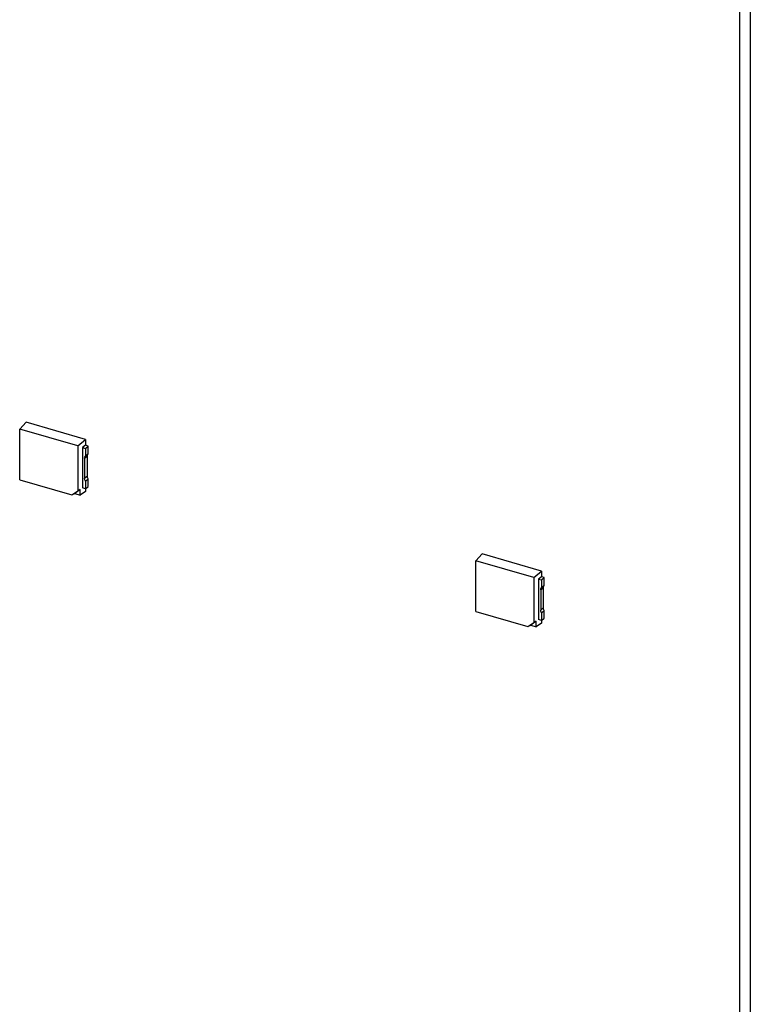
# Model space of a CAD drawing. Header units: millimetres. Extents: x 0 to 210, y 0 to 297.
# Tile 19 of 28: x 109.4 to 114.26, y 232.34 to 238.9. Entities that reach past the tile are written whole.
import ezdxf

# ---------------------------------------------------------------- set-up
doc = ezdxf.new("R2010")
doc.units = ezdxf.units.MM
doc.header["$LTSCALE"] = 19.36
doc.layers.get('0').update_dxf_attribs({"linetype": 'CONTINUOUS'})

msp = doc.modelspace()

# ---------------------------------------------------------------- linework, layer by layer
at = {"color": 7, "linetype": 'Continuous'}
for p, q in [((114.26046, 244.55673), (114.26046, 212.3901)), ((114.18905, 244.49488), (114.18905, 212.32826)), ((109.43767, 236.21575), (109.39545, 236.1701)), ((109.83357, 236.10146), (109.43767, 236.21575)), ((109.78292, 236.05825), (109.39545, 236.1701)), ((109.39545, 235.83212), (109.39545, 236.1701)), ((109.78292, 236.05825), (109.83357, 236.10146)), ((109.78292, 236.05825), (109.78292, 235.76023)), ((109.83357, 236.06311), (109.81408, 236.04811)), ((109.81408, 236.04811), (109.83426, 236.04228)), ((109.81408, 236.04811), (109.81408, 235.7784)), ((109.85213, 236.05775), (109.83357, 236.06311)), ((109.83358, 236.10147), (109.83358, 236.06311)), ((109.83426, 236.04228), (109.85213, 236.05775)), ((109.85213, 236.00616), (109.85213, 236.05775)), ((109.83426, 236.04228), (109.83426, 235.99072)), ((109.85213, 236.00616), (109.83426, 235.99072)), ((109.84594, 235.85779), (109.84594, 235.99158)), ((109.82808, 235.9761), (109.82808, 235.84232)), ((109.39545, 235.83212), (109.74296, 235.7318)), ((109.83426, 235.82413), (109.85213, 235.83964)), ((109.83426, 235.82413), (109.83426, 235.77258)), ((109.83426, 235.77258), (109.85213, 235.78805)), ((109.85213, 235.78805), (109.85213, 235.83964)), ((109.74296, 235.7318), (109.78292, 235.76023)), ((109.74296, 235.7318), (109.76212, 235.74147)), ((109.7985, 235.76735), (109.76212, 235.74147)), ((109.76212, 235.74147), (109.7985, 235.73097)), ((109.78292, 235.76023), (109.7985, 235.76735)), ((109.7985, 235.73097), (109.7985, 235.76735)), ((109.83357, 235.75505), (109.7985, 235.73097)), ((109.83426, 235.77258), (109.81408, 235.7784)), ((109.83358, 235.77258), (109.83358, 235.75506)), ((112.47438, 235.33913), (112.43215, 235.29348)), ((112.87028, 235.22484), (112.47438, 235.33913)), ((112.81962, 235.18163), (112.43215, 235.29348)), ((112.43215, 234.9555), (112.43215, 235.29348)), ((112.81962, 235.18163), (112.87028, 235.22484)), ((112.87028, 235.22485), (112.87028, 235.18649)), ((112.81962, 235.18163), (112.81962, 234.88361)), ((112.87028, 235.18649), (112.85079, 235.17148)), ((112.85079, 235.17148), (112.87097, 235.16566)), ((112.85079, 235.17148), (112.85079, 234.90178)), ((112.88883, 235.18113), (112.87028, 235.18649)), ((112.87097, 235.16566), (112.88883, 235.18113)), ((112.87097, 235.16566), (112.87097, 235.1141)), ((112.88883, 235.12954), (112.87097, 235.1141)), ((112.88883, 235.12954), (112.88883, 235.18113)), ((112.86478, 235.09948), (112.86478, 234.9657)), ((112.88265, 234.98117), (112.88265, 235.11496)), ((112.43215, 234.9555), (112.77966, 234.85518)), ((112.87097, 234.94751), (112.88883, 234.96302)), ((112.87097, 234.94751), (112.87097, 234.89595)), ((112.88883, 234.91143), (112.88883, 234.96302)), ((112.77966, 234.85518), (112.81962, 234.88361)), ((112.8352, 234.89073), (112.79882, 234.86485)), ((112.81962, 234.88361), (112.8352, 234.89073)), ((112.8352, 234.85435), (112.8352, 234.89073)), ((112.87028, 234.87843), (112.8352, 234.85435)), ((112.87097, 234.89595), (112.85079, 234.90178)), ((112.87028, 234.89595), (112.87028, 234.87844)), ((112.87097, 234.89595), (112.88883, 234.91143)), ((112.77966, 234.85518), (112.79882, 234.86485)), ((112.79882, 234.86485), (112.8352, 234.85435))]:
    msp.add_line(p, q, dxfattribs=at)
at = {"color": 9, "linetype": 'Continuous'}
for p, q in [((109.82808, 235.9761), (109.84594, 235.99158)), ((109.84594, 235.85779), (109.82808, 235.84232)), ((112.86478, 235.09948), (112.88265, 235.11496)), ((112.88265, 234.98117), (112.86478, 234.9657))]:
    msp.add_line(p, q, dxfattribs=at)
at = {"color": 7, "linetype": 'Continuous'}
for points in [[(109.82808, 235.9761), (109.82808, 235.98139), (109.83022, 235.9873), (109.83426, 235.99071)], [(109.84595, 235.99158), (109.84595, 235.99686), (109.8481, 236.00275), (109.85213, 236.00616)], [(109.85213, 235.83965), (109.84846, 235.84488), (109.84595, 235.85141), (109.84595, 235.8578)], [(109.83426, 235.82415), (109.83058, 235.82938), (109.82808, 235.83592), (109.82808, 235.84232)], [(112.88265, 235.11496), (112.88265, 235.12024), (112.88481, 235.12613), (112.88884, 235.12954)], [(112.86478, 235.09948), (112.86478, 235.10477), (112.86692, 235.11068), (112.87097, 235.11409)], [(112.87097, 234.94753), (112.86728, 234.95276), (112.86478, 234.9593), (112.86478, 234.9657)], [(112.88884, 234.96303), (112.88516, 234.96826), (112.88265, 234.97479), (112.88265, 234.98118)]]:
    msp.add_open_spline(points, degree=3, dxfattribs=at)

doc.saveas('drawing.dxf')
